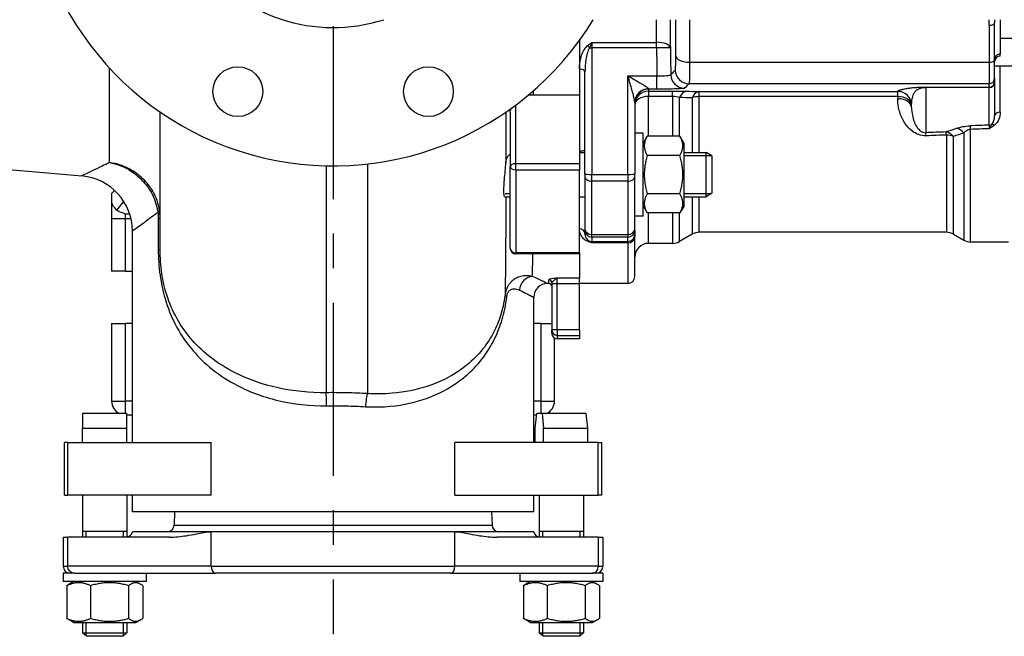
# Model space of a CAD drawing. Header units: millimetres. Extents: x 0 to 5940, y 0 to 4200.
# Tile 17 of 47: x 2101 to 2456, y 1472 to 1695. Entities that reach past the tile are written whole.
import ezdxf

# ---------------------------------------------------------------- set-up
doc = ezdxf.new("R2010")
doc.units = ezdxf.units.MM
doc.header["$LTSCALE"] = 50
doc.linetypes.add('MITTE', pattern=[2, 1.25, -0.25, 0.25, -0.25])
doc.layers.add('02-LINIE-035', color=2, linetype='CONTINUOUS')
doc.layers.add('05-ACHSE', color=1, linetype='MITTE')

msp = doc.modelspace()

# ---------------------------------------------------------------- linework, layer by layer
at = {"layer": '02-LINIE-035'}
for p, q in [((2452.78, 1680.55), (2452.78, 1693.79)), ((2454.78, 1694.99), (2454.78, 1682.59)), ((2450.78, 1693), (2450.78, 1679.58)), ((2302.78, 1687.49), (2302.78, 1667.88)), ((2302.78, 1687.49), (2302.78, 1677.11)), ((2307.28, 1686.8), (2330.62, 1686.8)), ((2307.28, 1686.8), (2307.28, 1684.83)), ((2330.62, 1684.83), (2330.62, 1686.8)), ((2460.78, 1688.14), (2454.78, 1688.14)), ((2330.62, 1684.83), (2307.28, 1684.83)), ((2307.28, 1684.83), (2307.28, 1639.07)), ((2454.78, 1681.84), (2454.78, 1682.59)), ((2342.58, 1679.58), (2450.78, 1679.58)), ((2450.78, 1679.58), (2450.78, 1671.85)), ((2452.78, 1673.85), (2452.78, 1680.55)), ((2454.78, 1681.84), (2454.78, 1681.83)), ((2133.02, 1643.32), (2133.02, 1677.45)), ((2302.78, 1677.11), (2302.78, 1667.88)), ((2304.78, 1639.16), (2304.78, 1676.13)), ((2460.78, 1678.14), (2452.78, 1678.14)), ((2454.78, 1661.56), (2454.78, 1678.14)), ((2320.28, 1639.07), (2320.28, 1674.7)), ((2320.28, 1674.7), (2330.8, 1674.7)), ((2330.8, 1669.87), (2330.8, 1674.7)), ((2452.78, 1673.85), (2452.78, 1672.55)), ((2452.78, 1672.55), (2452.78, 1672.38)), ((2452.78, 1672.38), (2452.78, 1660.24)), ((2327.78, 1669.87), (2327.78, 1669.99)), ((2330.8, 1669.87), (2327.78, 1669.87)), ((2327.78, 1669.87), (2327.78, 1669.19)), ((2327.78, 1669.19), (2336.44, 1669.19)), ((2327.78, 1669.19), (2327.78, 1667.27)), ((2336.44, 1667.27), (2336.44, 1669.19)), ((2450.78, 1671.85), (2342.39, 1671.85)), ((2346.05, 1669.01), (2417.78, 1669.01)), ((2346.05, 1667.18), (2346.05, 1669.01)), ((2417.78, 1669.01), (2417.78, 1669.1)), ((2417.78, 1667.18), (2417.78, 1669.01)), ((2450.83, 1670.45), (2427.91, 1670.54)), ((2427.91, 1670.54), (2427.91, 1654.15)), ((2427.99, 1670.64), (2450.78, 1670.55)), ((2450.78, 1670.55), (2450.78, 1671.85)), ((2450.83, 1656.89), (2450.83, 1670.45)), ((2286.22, 1667.88), (2302.78, 1667.88)), ((2302.78, 1667.88), (2302.78, 1642.93)), ((2322.78, 1665.11), (2322.78, 1639.16)), ((2336.44, 1667.27), (2327.78, 1667.27)), ((2327.78, 1652.85), (2327.78, 1667.27)), ((2336.44, 1667.27), (2336.44, 1652.85)), ((2338.94, 1652.85), (2338.94, 1666.82)), ((2343.55, 1666.76), (2343.55, 1647)), ((2417.78, 1667.18), (2346.05, 1667.18)), ((2346.05, 1647), (2346.05, 1667.18)), ((2417.78, 1667.18), (2417.78, 1666.43)), ((2151.28, 1611.89), (2151.28, 1661.62)), ((2277.78, 1661.6), (2277.78, 1641.93)), ((2279.78, 1642.93), (2279.78, 1664.14)), ((2422.78, 1663.24), (2422.78, 1664.1)), ((2444.12, 1614.64), (2444.12, 1655.33)), ((2325.78, 1654), (2322.78, 1654)), ((2325.78, 1624), (2325.78, 1654)), ((2325.78, 1650.25), (2327.28, 1652.85)), ((2339.07, 1652.85), (2327.28, 1652.85)), ((2340.58, 1650.25), (2339.07, 1652.85)), ((2435.38, 1653.29), (2435.38, 1618.14)), ((2437.88, 1617.47), (2437.88, 1652.79)), ((2441.62, 1654.03), (2441.62, 1615.3)), ((2340.58, 1627.75), (2340.58, 1650.25)), ((2302.78, 1647), (2304.78, 1647)), ((2339.07, 1645.93), (2327.28, 1645.93)), ((2340.58, 1647), (2348.58, 1647)), ((2350.54, 1645.79), (2340.58, 1645.79)), ((2348.58, 1631), (2348.58, 1647)), ((2350.58, 1645.77), (2348.58, 1647)), ((2350.58, 1645.77), (2350.58, 1632.23)), ((2081.34, 1642.15), (2123.02, 1638.51)), ((2211.28, 1642.16), (2211.28, 1560.18)), ((2226.28, 1559.85), (2226.28, 1642.85)), ((2277.78, 1612.35), (2277.78, 1641.93)), ((2279.78, 1640.69), (2279.78, 1642.93)), ((2302.78, 1642.93), (2279.78, 1642.93)), ((2279.78, 1640.69), (2279.78, 1610.78)), ((2279.78, 1640.69), (2302.78, 1640.69)), ((2302.78, 1642.93), (2302.78, 1640.69)), ((2302.78, 1610.78), (2302.78, 1640.69)), ((2304.78, 1639.16), (2304.78, 1638.23)), ((2304.78, 1638.23), (2304.78, 1619.28)), ((2307.28, 1639.07), (2320.28, 1639.07)), ((2307.28, 1636.61), (2307.28, 1639.07)), ((2320.28, 1636.61), (2307.28, 1636.61)), ((2307.28, 1617.38), (2307.28, 1636.61)), ((2320.28, 1639.07), (2320.28, 1636.61)), ((2320.28, 1636.61), (2320.28, 1617.38)), ((2322.78, 1638.23), (2322.78, 1639.16)), ((2322.78, 1619.28), (2322.78, 1638.23)), ((2134.82, 1633.3), (2133.78, 1632.14)), ((2133.78, 1632.14), (2133.78, 1629.8)), ((2133.78, 1629.8), (2133.78, 1623.1)), ((2138.13, 1629.36), (2135.49, 1626.19)), ((2275.81, 1631), (2277.78, 1631)), ((2275.93, 1632.2), (2277.78, 1632.2)), ((2302.78, 1631), (2304.78, 1631)), ((2339.07, 1632.07), (2327.28, 1632.07)), ((2340.58, 1632.2), (2350.54, 1632.2)), ((2340.58, 1631), (2348.58, 1631)), ((2343.55, 1631), (2343.55, 1617.47)), ((2346.05, 1618.14), (2346.05, 1631)), ((2350.58, 1632.23), (2348.58, 1631)), ((2325.78, 1627.75), (2327.28, 1625.14)), ((2340.58, 1627.75), (2339.07, 1625.14)), ((2133.78, 1623.1), (2138.78, 1623.1)), ((2133.78, 1623.1), (2133.78, 1604.14)), ((2138.78, 1623.1), (2138.78, 1624.73)), ((2140.31, 1624.73), (2138.78, 1624.73)), ((2138.78, 1604.14), (2138.78, 1623.1)), ((2138.78, 1623.1), (2140.76, 1623.1)), ((2150.63, 1623.21), (2151.28, 1623.21)), ((2150.63, 1623.21), (2150.63, 1611.89)), ((2325.78, 1624), (2322.78, 1624)), ((2339.07, 1625.14), (2327.28, 1625.14)), ((2327.78, 1614.14), (2327.78, 1625.14)), ((2336.44, 1625.14), (2336.44, 1614.14)), ((2338.94, 1614.8), (2338.94, 1625.14)), ((2141.28, 1542.14), (2141.28, 1618.58)), ((2304.78, 1619.28), (2304.78, 1618.92)), ((2304.78, 1617.62), (2304.78, 1618.92)), ((2322.78, 1618.92), (2322.78, 1619.28)), ((2322.78, 1618.92), (2322.78, 1617.32)), ((2307.28, 1617.38), (2320.28, 1617.38)), ((2307.28, 1616.42), (2307.28, 1617.38)), ((2320.28, 1616.42), (2307.28, 1616.42)), ((2307.28, 1616.42), (2307.28, 1614.82)), ((2320.28, 1617.38), (2320.28, 1616.42)), ((2320.28, 1614.82), (2320.28, 1616.42)), ((2322.78, 1617.32), (2322.78, 1616.6)), ((2322.78, 1602.14), (2322.78, 1616.6)), ((2343.55, 1617.47), (2338.94, 1614.8)), ((2435.38, 1618.14), (2346.05, 1618.14)), ((2437.88, 1617.47), (2441.62, 1615.3)), ((2150.63, 1611.89), (2151.28, 1611.89)), ((2307.28, 1614.82), (2320.28, 1614.82)), ((2307.28, 1614.82), (2307.28, 1614.34)), ((2320.28, 1614.34), (2307.28, 1614.34)), ((2320.28, 1614.34), (2320.28, 1614.82)), ((2320.28, 1614.34), (2320.28, 1599.64)), ((2336.44, 1614.14), (2327.78, 1614.14)), ((2457.78, 1614.64), (2444.12, 1614.64)), ((2279.78, 1610.78), (2279.78, 1610.35)), ((2302.78, 1610.78), (2279.78, 1610.78)), ((2302.78, 1610.35), (2279.78, 1610.35)), ((2302.78, 1610.78), (2302.78, 1610.35)), ((2302.78, 1610.35), (2302.78, 1601.56)), ((2302.78, 1610.35), (2302.78, 1601.56)), ((2138.78, 1604.14), (2133.78, 1604.14)), ((2138.78, 1604.14), (2141.28, 1604.14)), ((2291.78, 1599.64), (2291.78, 1601)), ((2294.78, 1599.59), (2294.78, 1601.56)), ((2302.78, 1601.56), (2294.78, 1601.56)), ((2302.78, 1599.59), (2302.78, 1601.56)), ((2291.78, 1599.64), (2291.28, 1599.64)), ((2292.78, 1600.01), (2292.78, 1599.59)), ((2292.78, 1599.59), (2294.78, 1599.59)), ((2292.78, 1599.59), (2292.78, 1582.87)), ((2294.78, 1582.87), (2294.78, 1599.59)), ((2294.78, 1599.59), (2302.78, 1599.59)), ((2320.28, 1599.64), (2302.78, 1599.64)), ((2302.78, 1582.87), (2302.78, 1599.59)), ((2286.28, 1542.14), (2286.28, 1594.64)), ((2133.78, 1585.14), (2138.78, 1585.14)), ((2133.78, 1585.14), (2133.78, 1557.14)), ((2141.28, 1585.14), (2138.78, 1585.14)), ((2138.78, 1557.14), (2138.78, 1585.14)), ((2288.78, 1585.14), (2286.28, 1585.14)), ((2288.78, 1585.14), (2288.78, 1557.14)), ((2288.78, 1585.14), (2292.78, 1585.14)), ((2292.78, 1581.64), (2292.78, 1582.87)), ((2294.78, 1582.87), (2292.78, 1582.87)), ((2293.78, 1557.14), (2293.78, 1579.9)), ((2294.78, 1582.87), (2294.78, 1580.89)), ((2302.78, 1582.87), (2294.78, 1582.87)), ((2294.78, 1580.89), (2294.78, 1579.64)), ((2294.78, 1580.89), (2302.78, 1580.89)), ((2302.78, 1579.64), (2294.78, 1579.64)), ((2302.78, 1582.87), (2302.78, 1580.89)), ((2302.78, 1580.89), (2302.78, 1579.64)), ((2133.78, 1557.14), (2138.78, 1557.14)), ((2141.28, 1557.14), (2138.78, 1557.14)), ((2138.78, 1552.64), (2138.78, 1557.14)), ((2288.78, 1557.14), (2286.28, 1557.14)), ((2288.78, 1557.14), (2293.78, 1557.14)), ((2288.78, 1557.14), (2288.78, 1552.64)), ((2123.28, 1552.64), (2123.28, 1547.39)), ((2139.28, 1552.64), (2123.28, 1552.64)), ((2139.28, 1547.39), (2139.28, 1552.64)), ((2139.28, 1552.14), (2141.28, 1552.14)), ((2286.28, 1552.14), (2287.28, 1552.14)), ((2286.8, 1547.39), (2287.33, 1552.64)), ((2289.31, 1552.64), (2287.33, 1552.64)), ((2289.31, 1552.64), (2289.85, 1547.39)), ((2305.23, 1552.64), (2289.31, 1552.64)), ((2305.76, 1547.39), (2305.23, 1552.64)), ((2123.28, 1547.39), (2139.28, 1547.39)), ((2123.28, 1542.14), (2123.28, 1547.39)), ((2139.28, 1542.14), (2139.28, 1547.39)), ((2286.8, 1542.14), (2286.8, 1547.39)), ((2289.85, 1547.39), (2305.76, 1547.39)), ((2289.85, 1542.14), (2289.85, 1547.39)), ((2305.76, 1542.14), (2305.76, 1547.39)), ((2116.7, 1523.14), (2116.7, 1542.14)), ((2117.95, 1542.14), (2116.7, 1542.14)), ((2117.95, 1523.14), (2117.95, 1542.14)), ((2117.95, 1542.14), (2169.74, 1542.14)), ((2169.74, 1523.14), (2169.74, 1542.14)), ((2309.6, 1542.14), (2257.81, 1542.14)), ((2257.81, 1523.14), (2257.81, 1542.14)), ((2309.6, 1542.14), (2310.86, 1542.14)), ((2309.6, 1523.14), (2309.6, 1542.14)), ((2310.86, 1523.14), (2310.86, 1542.14)), ((2116.7, 1523.14), (2117.95, 1523.14)), ((2169.74, 1523.14), (2117.95, 1523.14)), ((2123.28, 1523.14), (2123.28, 1507.94)), ((2139.28, 1523.14), (2139.28, 1507.96)), ((2141.28, 1517.14), (2141.28, 1523.14)), ((2257.81, 1523.14), (2309.6, 1523.14)), ((2286.28, 1517.14), (2286.28, 1523.14)), ((2288.28, 1523.14), (2288.28, 1507.96)), ((2304.28, 1523.14), (2304.28, 1507.94)), ((2310.86, 1523.14), (2309.6, 1523.14)), ((2286.28, 1517.14), (2141.28, 1517.14)), ((2156.53, 1517.14), (2156.36, 1512.35)), ((2271.03, 1517.14), (2271.19, 1512.35)), ((2156.36, 1512.35), (2271.19, 1512.35)), ((2123.28, 1510.14), (2139.28, 1510.14)), ((2124.48, 1510.14), (2124.48, 1507.94)), ((2138.07, 1507.94), (2138.07, 1510.14)), ((2169.74, 1509.94), (2141.28, 1509.94)), ((2257.81, 1509.94), (2169.74, 1509.94)), ((2169.74, 1497.44), (2169.74, 1509.94)), ((2286.28, 1509.94), (2257.81, 1509.94)), ((2257.81, 1497.44), (2257.81, 1509.94)), ((2288.28, 1510.14), (2304.28, 1510.14)), ((2289.48, 1510.14), (2289.48, 1507.94)), ((2303.07, 1507.94), (2303.07, 1510.14)), ((2116.28, 1507.94), (2117.95, 1507.94)), ((2116.28, 1507.94), (2116.28, 1497.44)), ((2154.65, 1507.94), (2117.95, 1507.94)), ((2117.95, 1497.44), (2117.95, 1507.94)), ((2309.6, 1507.94), (2272.91, 1507.94)), ((2309.6, 1507.94), (2311.28, 1507.94)), ((2309.6, 1507.94), (2309.6, 1497.44)), ((2311.28, 1507.94), (2311.28, 1497.44)), ((2116.28, 1497.44), (2117.95, 1497.44)), ((2119.2, 1494.94), (2116.28, 1494.94)), ((2116.28, 1494.94), (2116.28, 1491.94)), ((2169.74, 1497.44), (2117.95, 1497.44)), ((2120.24, 1494.94), (2119.2, 1494.94)), ((2120.24, 1494.94), (2171.26, 1494.94)), ((2146.28, 1494.94), (2146.28, 1491.94)), ((2169.74, 1497.44), (2257.81, 1497.44)), ((2256.29, 1494.94), (2171.26, 1494.94)), ((2256.29, 1494.94), (2307.32, 1494.94)), ((2309.6, 1497.44), (2257.81, 1497.44)), ((2281.28, 1494.94), (2281.28, 1491.94)), ((2308.36, 1494.94), (2307.32, 1494.94)), ((2311.28, 1494.94), (2308.36, 1494.94)), ((2309.6, 1497.44), (2311.28, 1497.44)), ((2311.28, 1494.94), (2311.28, 1491.94)), ((2146.28, 1491.94), (2116.28, 1491.94)), ((2120.03, 1491.94), (2118.37, 1490.98)), ((2142.53, 1491.94), (2144.19, 1490.98)), ((2311.28, 1491.94), (2281.28, 1491.94)), ((2285.03, 1491.94), (2283.37, 1490.98)), ((2307.53, 1491.94), (2309.19, 1490.98)), ((2117.57, 1490.43), (2117.57, 1478.64)), ((2126.17, 1490.43), (2126.17, 1478.64)), ((2139.88, 1490.43), (2139.88, 1478.64)), ((2144.99, 1490.43), (2144.99, 1478.64)), ((2282.57, 1490.43), (2282.57, 1478.64)), ((2291.17, 1490.43), (2291.17, 1478.64)), ((2304.88, 1490.43), (2304.88, 1478.64)), ((2309.99, 1490.43), (2309.99, 1478.64)), ((2120.03, 1477.14), (2118.37, 1478.09)), ((2120.03, 1477.14), (2142.53, 1477.14)), ((2123.28, 1477.14), (2123.28, 1473.36)), ((2124.48, 1477.14), (2124.48, 1472.28)), ((2138.07, 1472.28), (2138.07, 1477.14)), ((2139.28, 1477.14), (2139.28, 1473.36)), ((2142.53, 1477.14), (2144.19, 1478.09)), ((2285.03, 1477.14), (2283.37, 1478.09)), ((2285.03, 1477.14), (2307.53, 1477.14)), ((2288.28, 1477.14), (2288.28, 1473.36)), ((2289.48, 1477.14), (2289.48, 1472.28)), ((2303.07, 1472.28), (2303.07, 1477.14)), ((2304.28, 1477.14), (2304.28, 1473.36)), ((2307.53, 1477.14), (2309.19, 1478.09)), ((2123.28, 1473.36), (2139.28, 1473.36)), ((2124.64, 1472.14), (2123.28, 1473.36)), ((2137.91, 1472.14), (2139.28, 1473.36)), ((2288.28, 1473.36), (2304.28, 1473.36)), ((2289.64, 1472.14), (2288.28, 1473.36)), ((2302.91, 1472.14), (2304.28, 1473.36)), ((2137.91, 1472.14), (2124.64, 1472.14)), ((2302.91, 1472.14), (2289.64, 1472.14))]:
    msp.add_line(p, q, dxfattribs=at)
for centre in [(2179.34, 1668.99), (2248.22, 1668.99)]:
    msp.add_circle(centre, 9, dxfattribs=at)
for centre, radius, start, end in [((2213.78, 1752.14), 110, 31.3018, 328.6982), ((2213.78, 1752.14), 60, 72.2696, 287.7304), ((2454.78, 1679.83), 2, 90, 180), ((2121.28, 1618.58), 20, 0, 85), ((2346.05, 1613.14), 5, 90, 120), ((2435.38, 1613.14), 5, 60, 90), ((2444.12, 1619.64), 5, 240, 270), ((2279.78, 1612.35), 2, 180, 270), ((2327.78, 1609.14), 5, 90, 180), ((2336.44, 1619.14), 5, 270, 300), ((2320.28, 1602.14), 2.5, 270, 0), ((2291.28, 1594.64), 5, 90, 180), ((2291.78, 1598.64), 1, 0, 90), ((2294.78, 1581.64), 2, 180, 270), ((2138.78, 1557.14), 5, 180, 244.1581), ((2288.78, 1557.14), 5, 295.8419, 0), ((2153.86, 1512.44), 2.5, 270, 358), ((2273.69, 1512.44), 2.5, 182, 270), ((2138.83, 1510.44), 2.5, 305.4362, 348.463), ((2288.73, 1510.44), 2.5, 191.537, 234.5638), ((2118.78, 1497.44), 2.5, 180, 270), ((2308.78, 1497.44), 2.5, 270, 0)]:
    msp.add_arc(centre, radius, start, end, dxfattribs=at)
for centre, major_axis, ratio, start_param, end_param in [((2450.78, 1693.79), (2, 0), 0.394251, 4.712389, 6.283185), ((2330.62, 1684.66), (5, 0), 0.428436, 0.038634, 1.570371), ((2305.73, 1684.77), (1.26, -1.55), 0.292558, 1.378031, 1.915679), ((2307.28, 1684.92), (2.5, 0), 0.034899, 4.361619, 4.712389), ((2330.62, 1684.66), (5, 0.08), 0.034895, 0.034928, 1.570226), ((2332.76, 1711.96), (-0.77, 93.07), 0.026571, 1.866389, 1.982535), ((2454.78, 1680.59), (-2, 0), 0.999391, 4.712389, 6.283185), ((2342.58, 1682), (-5, 0), 0.483671, 0.039884, 1.571182), ((2450.78, 1680.55), (2, 0), 0.483671, 4.712389, 6.283185), ((2454.78, 1679.84), (-2, 0), 0.999391, 4.712389, 6.283185), ((2302.78, 1676.13), (2, 0), 0.491963, 0, 1.570796), ((2342.39, 1676.85), (3.57, -3.5), 0.998807, 3.937737, 5.487041), ((2340.79, 1675.21), (3.57, -3.5), 0.998808, 3.93803, 5.486748), ((2450.78, 1673.85), (2, 0), 0.999391, 4.712389, 6.283185), ((2450.78, 1672.55), (2, 0), 0.999391, 4.712389, 6.283185), ((2450.78, 1672.38), (2, 0), 0.965926, 4.738569, 6.283185), ((2327.78, 1665.11), (-5, 0), 0.976381, 4.712389, 6.283185), ((2327.78, 1664.88), (-5, 0), 0.999391, 4.712389, 6.283185), ((2327.78, 1664.19), (-5, 0), 0.999391, 4.712389, 6.283185), ((2341.44, 1664.13), (0.13, 5), 0.603803, 0.043795, 1.018579), ((2346.05, 1664.01), (0.13, 5), 0.609243, 0.044025, 1.005768), ((2417.78, 1664.1), (5, 0), 0.999391, 0, 1.570796), ((2417.78, 1664.01), (5, 0), 0.999391, 0, 1.570796), ((2427.99, 1667.64), (0.01, 3), 0.115556, 0.035142, 0.263514), ((2450.78, 1667.55), (-0.01, 3), 0.077034, 6.019146, 6.247519), ((2327.78, 1664.19), (-5, 0), 0.61497, 4.712389, 6.283185), ((2346.05, 1664.01), (-5, 0), 0.63399, 4.712389, 5.235988), ((2417.78, 1664.01), (5, 0), 0.63399, 0, 1.570796), ((2417.78, 1663.24), (5, 0), 0.639562, 0, 1.570796), ((2454.78, 1660.24), (-2, 0), 0.658713, 4.712389, 6.283185), ((7145.05, 1756.96), (-5308.2, -134.27), 0.006773, 5.803609, 5.806615), ((2428.04, 1649.32), (-0.19, 5), 0.042169, 5.544176, 6.021239), ((2435.38, 1649.6), (-1.7, 4.7), 0.761845, 5.157226, 5.872297), ((2435.38, 1649.6), (-0.19, 5), 0.041811, 5.54118, 6.021243), ((2439.12, 1650.92), (-1.63, 4.73), 0.74526, 5.150972, 5.884689), ((7145.05, 1756.96), (-5441.86, -137.65), 0.006773, 5.752631, 5.755122), ((2444.12, 1651.81), (-0.18, 5), 0.036552, 5.492819, 6.021299), ((7145.18, 1752.14), (-5441.86, -132.82), 0.006536, 5.752709, 5.755134), ((2450.78, 1653), (-0.07, -4.05), 0.015324, 3.427467, 4.0275), ((2450.78, 1658.82), (-2, 0), 0.965926, 1.596976, 2.072613), ((2452.7, 1655.43), (-1.22, 1.59), 0.504645, 5.295384, 6.01723), ((7145.18, 1752.14), (-5308.2, -129.44), 0.00653, 5.803622, 5.806627), ((2435.38, 1649.6), (-5, 0), 0.737656, 4.18879, 4.712389), ((2279.78, 1641.93), (-2, 0), 0.5, 4.712389, 6.283185), ((2279.78, 1641.93), (-2, 0), 0.619112, 0, 1.570796), ((2307.28, 1639.16), (-2.5, 0), 0.034899, 0, 1.570796), ((2307.28, 1638.23), (-2.5, 0), 0.650865, 0, 1.570796), ((2320.28, 1639.16), (2.5, 0), 0.034899, 4.712389, 6.283185), ((2320.28, 1638.23), (2.5, 0), 0.650865, 4.712389, 6.283185), ((2146.13, 1625.35), (4.95, 0.73), 0.252828, 5.754659, 6.241414), ((2302.78, 1617.62), (2, 0), 0.870616, 0, 1.570796), ((2307.28, 1619.28), (-2.5, 0), 0.759194, 0, 1.570796), ((2307.28, 1618.92), (-2.5, 0), 0.999391, 0, 1.570796), ((2320.28, 1619.28), (2.5, 0), 0.759194, 4.712389, 6.283185), ((2320.28, 1618.92), (2.5, 0), 0.999391, 4.712389, 6.283185), ((2305.73, 1613.09), (0.73, 1.86), 0.603842, 0.041128, 0.578776), ((2320.28, 1617.32), (2.5, 0), 0.999391, 4.712389, 6.283185), ((2320.28, 1616.6), (2.5, 0), 0.903572, 4.712389, 6.283185), ((2279.78, 1612.35), (-2, 0), 0.785302, 0, 1.570796), ((2307.28, 1617.32), (2.5, 0), 0.999391, 4.361619, 4.712389), ((2285.75, 1597.28), (2.11, 4.53), 0.915203, 0.469904, 1.97298), ((2291.78, 1600.01), (1, 0), 0.991022, 0, 1.570796), ((2280.86, 1594.97), (-4.96, 0.63), 0.212142, 0.022974, 0.53798), ((2294.78, 1582.87), (-2, 0), 0.992746, 0, 1.570796), ((2211.28, 1555.46), (-0.06, 5), 0.032256, 4.712026, 5.947594), ((2226.28, 1555.12), (0.28, 4.99), 0.161044, 0.334892, 1.579822), ((2171.26, 1497.44), (0, -2.5), 0.607368, 4.712389, 6.283185), ((2256.29, 1497.44), (0, -2.5), 0.607368, 0, 1.570796)]:
    msp.add_ellipse(centre, major_axis=major_axis, ratio=ratio, start_param=start_param, end_param=end_param, dxfattribs=at)
for points in [[(2330.62, 1686.8), (2330.62, 1689.5), (2330.62, 1692.23), (2330.61, 1694.99)], [(2335.61, 1694.99), (2335.61, 1691.54), (2335.61, 1688.12), (2335.62, 1684.74)], [(2337.59, 1681.91), (2337.59, 1686.19), (2337.59, 1690.55), (2337.6, 1694.99)], [(2342.59, 1694.99), (2342.59, 1689.74), (2342.59, 1684.61), (2342.58, 1679.58)], [(2450.78, 1693), (2450.78, 1693.66), (2450.79, 1694.32), (2450.8, 1694.99)], [(2452.78, 1694.98), (2452.78, 1694.58), (2452.78, 1694.18), (2452.78, 1693.79)], [(2335.62, 1684.74), (2335.67, 1681.53), (2335.73, 1678.32), (2335.79, 1675.1)], [(2335.79, 1675.1), (2336.33, 1675.65), (2336.86, 1676.2), (2337.4, 1676.74)], [(2286.22, 1667.88), (2286.22, 1668.37), (2286.22, 1668.86), (2286.22, 1669.35)], [(2336.44, 1669.19), (2338.25, 1669.19), (2340, 1669.17), (2341.44, 1669.13)], [(2342.39, 1671.85), (2341.86, 1671.3), (2341.32, 1670.76), (2340.79, 1670.21)], [(2341.44, 1669.13), (2342.98, 1669.09), (2344.52, 1669.05), (2346.05, 1669.01)], [(2284.28, 1667.7), (2284.91, 1667.82), (2285.56, 1667.88), (2286.22, 1667.88)], [(2338.94, 1666.82), (2338.29, 1667.07), (2337.42, 1667.27), (2336.44, 1667.27)], [(2343.55, 1666.76), (2342.01, 1666.78), (2340.48, 1666.8), (2338.94, 1666.82)], [(2276.23, 1661.61), (2276.22, 1655.19), (2276.22, 1649.07), (2276.21, 1643.33)], [(2435.25, 1654.43), (2436.47, 1654.87), (2437.72, 1655.31), (2438.99, 1655.75)], [(2438.99, 1655.75), (2440.25, 1656.18), (2441.98, 1656.56), (2443.99, 1656.63)], [(2441.62, 1654.03), (2440.35, 1653.62), (2439.1, 1653.21), (2437.88, 1652.79)], [(2285.75, 1602.2), (2285.84, 1604), (2285.91, 1606.75), (2285.96, 1610.39)]]:
    msp.add_open_spline(points, degree=3, dxfattribs=at)
for points, knots in [([(2305.73, 1685.64), (2306.23, 1686.04), (2306.75, 1686.42), (2307.27, 1686.79), (2307.27, 1686.79), (2307.28, 1686.8), (2307.28, 1686.8)], [0, 0, 0, 0, 0.99332, 0.99332, 0.99332, 1, 1, 1, 1]), ([(2307.28, 1686.8), (2307.28, 1686.79), (2307.28, 1686.79), (2307.27, 1686.79), (2306.99, 1686.17), (2306.71, 1685.51), (2306.42, 1684.84)], [0, 0, 0, 0, 0.00645, 0.00645, 0.00645, 1, 1, 1, 1]), ([(2302.78, 1677.11), (2302.78, 1678.62), (2302.98, 1680.1), (2303.41, 1681.57), (2303.62, 1682.3), (2303.9, 1683.04), (2304.26, 1683.74), (2304.63, 1684.43), (2305.08, 1685.12), (2305.73, 1685.64)], [0, 0, 0, 0, 0.5, 0.5, 0.5, 0.75, 0.75, 0.75, 1, 1, 1, 1]), ([(2306.42, 1684.84), (2306.02, 1684.24), (2305.8, 1683.56), (2305.6, 1682.88), (2305.59, 1682.84), (2305.58, 1682.79), (2305.56, 1682.75), (2305.38, 1682.06), (2305.24, 1681.37), (2305.13, 1680.67), (2305.12, 1680.63), (2305.12, 1680.59), (2305.11, 1680.56), (2304.88, 1679.09), (2304.78, 1677.61), (2304.78, 1676.13)], [0, 0, 0, 0, 0.234382, 0.234382, 0.234382, 0.25, 0.25, 0.25, 0.486601, 0.486601, 0.486601, 0.5, 0.5, 0.5, 1, 1, 1, 1]), ([(2337.4, 1676.74), (2337.45, 1676.8), (2337.5, 1677.33), (2337.54, 1678.22), (2337.55, 1678.62), (2337.56, 1679.1), (2337.57, 1679.65), (2337.58, 1680.31), (2337.59, 1681.07), (2337.59, 1681.91)], [0, 0, 0, 0, 0.499378, 0.499378, 0.499378, 0.724627, 0.724627, 0.724627, 1, 1, 1, 1]), ([(2342.58, 1679.58), (2342.58, 1677.31), (2342.56, 1675.39), (2342.53, 1674.06), (2342.5, 1672.72), (2342.45, 1671.94), (2342.39, 1671.85)], [0, 0, 0, 0, 0.499805, 0.499805, 0.499805, 1, 1, 1, 1]), ([(2320.28, 1674.7), (2321.12, 1674.21), (2321.96, 1673.73), (2322.79, 1673.25), (2323.42, 1672.89), (2324.05, 1672.52), (2324.66, 1672.16), (2324.81, 1672.07), (2324.96, 1671.98), (2325.11, 1671.89), (2325.65, 1671.57), (2326.17, 1671.25), (2326.64, 1670.95), (2326.75, 1670.87), (2326.86, 1670.8), (2326.97, 1670.73), (2327.42, 1670.42), (2327.78, 1670.14), (2327.78, 1669.99)], [0, 0, 0, 0, 0.282947, 0.282947, 0.282947, 0.5, 0.5, 0.5, 0.553468, 0.553468, 0.553468, 0.75, 0.75, 0.75, 0.797842, 0.797842, 0.797842, 1, 1, 1, 1]), ([(2322.78, 1665.11), (2322.78, 1665.42), (2322.69, 1665.87), (2322.59, 1666.32), (2322.57, 1666.39), (2322.56, 1666.46), (2322.54, 1666.53), (2322.53, 1666.57), (2322.52, 1666.62), (2322.51, 1666.67), (2322.47, 1666.85), (2322.42, 1667.04), (2322.37, 1667.23), (2322.22, 1667.83), (2322.06, 1668.44), (2321.89, 1669.05), (2321.83, 1669.26), (2321.78, 1669.46), (2321.72, 1669.67), (2321.52, 1670.37), (2321.32, 1671.09), (2321.11, 1671.8), (2320.84, 1672.76), (2320.56, 1673.73), (2320.28, 1674.7)], [0, 0, 0, 0, 0.151458, 0.151458, 0.151458, 0.174623, 0.174623, 0.174623, 0.189563, 0.189563, 0.189563, 0.25, 0.25, 0.25, 0.437254, 0.437254, 0.437254, 0.5, 0.5, 0.5, 0.712215, 0.712215, 0.712215, 1, 1, 1, 1]), ([(2330.8, 1674.7), (2332.1, 1674.67), (2333.37, 1674.7), (2335.2, 1674.85), (2335.75, 1674.97), (2335.79, 1675.1)], [0, 0, 0, 0, 0.5, 0.5, 1, 1, 1, 1]), ([(2340.79, 1670.21), (2340.7, 1670.12), (2339.59, 1670.03), (2337.75, 1669.97), (2335.92, 1669.91), (2333.39, 1669.87), (2330.8, 1669.87)], [0, 0, 0, 0, 0.5, 0.5, 0.5, 1, 1, 1, 1]), ([(2417.78, 1669.1), (2417.78, 1669.16), (2417.83, 1669.23), (2417.94, 1669.3), (2418.02, 1669.36), (2418.14, 1669.41), (2418.29, 1669.47), (2418.32, 1669.48), (2418.34, 1669.49), (2418.37, 1669.5), (2418.54, 1669.56), (2418.75, 1669.63), (2418.99, 1669.7), (2419.11, 1669.73), (2419.24, 1669.76), (2419.38, 1669.8), (2419.51, 1669.83), (2419.64, 1669.86), (2419.8, 1669.89), (2420.07, 1669.95), (2420.36, 1670.01), (2420.65, 1670.07), (2420.7, 1670.07), (2420.73, 1670.08), (2420.78, 1670.09), (2420.97, 1670.12), (2421.17, 1670.16), (2421.36, 1670.19), (2421.55, 1670.22), (2421.74, 1670.24), (2421.94, 1670.27), (2421.96, 1670.28), (2421.98, 1670.28), (2422.02, 1670.28), (2422.27, 1670.32), (2422.52, 1670.35), (2422.78, 1670.38), (2423.05, 1670.41), (2423.33, 1670.44), (2423.61, 1670.46), (2423.64, 1670.47), (2423.67, 1670.47), (2423.72, 1670.47), (2423.91, 1670.49), (2424.1, 1670.5), (2424.29, 1670.52), (2424.47, 1670.53), (2424.64, 1670.54), (2424.82, 1670.55), (2424.88, 1670.56), (2424.91, 1670.56), (2424.98, 1670.56), (2425.12, 1670.57), (2425.26, 1670.58), (2425.4, 1670.59), (2425.49, 1670.59), (2425.58, 1670.59), (2425.67, 1670.6), (2425.75, 1670.6), (2425.8, 1670.6), (2425.9, 1670.61), (2426, 1670.61), (2426.1, 1670.61), (2426.21, 1670.62), (2426.3, 1670.62), (2426.39, 1670.62), (2426.48, 1670.62), (2426.49, 1670.63), (2426.5, 1670.63), (2426.51, 1670.63), (2426.52, 1670.63), (2426.53, 1670.63), (2426.56, 1670.63), (2426.64, 1670.63), (2426.71, 1670.63), (2426.78, 1670.63), (2426.86, 1670.63), (2426.95, 1670.63), (2427.03, 1670.64), (2427.14, 1670.64), (2427.25, 1670.64), (2427.36, 1670.64), (2427.43, 1670.64), (2427.51, 1670.64), (2427.59, 1670.64), (2427.64, 1670.64), (2427.69, 1670.64), (2427.74, 1670.64), (2427.77, 1670.64), (2427.81, 1670.64), (2427.84, 1670.64), (2427.89, 1670.64), (2427.94, 1670.64), (2427.99, 1670.64)], [0, 0, 0, 0, 0.131077, 0.131077, 0.131077, 0.234375, 0.234375, 0.234375, 0.25, 0.25, 0.25, 0.375, 0.375, 0.375, 0.4375, 0.4375, 0.4375, 0.5, 0.5, 0.5, 0.609375, 0.609375, 0.609375, 0.625, 0.625, 0.625, 0.684441, 0.684441, 0.684441, 0.742188, 0.742188, 0.742188, 0.75, 0.75, 0.75, 0.807154, 0.807154, 0.807154, 0.867187, 0.867187, 0.867187, 0.875, 0.875, 0.875, 0.903643, 0.903643, 0.903643, 0.929687, 0.929687, 0.929687, 0.9375, 0.9375, 0.9375, 0.951828, 0.951828, 0.951828, 0.960937, 0.960937, 0.960937, 0.96875, 0.96875, 0.96875, 0.975915, 0.975915, 0.975915, 0.982422, 0.982422, 0.982422, 0.983398, 0.983398, 0.983398, 0.984375, 0.984375, 0.984375, 0.986733, 0.986733, 0.986733, 0.989521, 0.989521, 0.989521, 0.993125, 0.993125, 0.993125, 0.995619, 0.995619, 0.995619, 0.99731, 0.99731, 0.99731, 0.998419, 0.998419, 0.998419, 1, 1, 1, 1]), ([(2422.78, 1664.1), (2422.78, 1664.38), (2422.79, 1664.67), (2422.84, 1665.27), (2422.88, 1665.58), (2422.97, 1666.19), (2423.02, 1666.5), (2423.16, 1667.1), (2423.24, 1667.39), (2423.45, 1667.97), (2423.57, 1668.25), (2423.81, 1668.65), (2423.89, 1668.78), (2424.08, 1669.03), (2424.19, 1669.16), (2424.43, 1669.4), (2424.57, 1669.52), (2424.88, 1669.75), (2425.06, 1669.86), (2425.37, 1670.02), (2425.49, 1670.07), (2425.74, 1670.18), (2425.88, 1670.23), (2426.12, 1670.3), (2426.2, 1670.33), (2426.39, 1670.38), (2426.49, 1670.4), (2426.67, 1670.44), (2426.73, 1670.45), (2426.86, 1670.47), (2426.94, 1670.48), (2427.06, 1670.5), (2427.11, 1670.5), (2427.2, 1670.51), (2427.25, 1670.52), (2427.37, 1670.53), (2427.43, 1670.53), (2427.56, 1670.54), (2427.6, 1670.54), (2427.69, 1670.54), (2427.72, 1670.54), (2427.77, 1670.54), (2427.79, 1670.54), (2427.84, 1670.54), (2427.87, 1670.54), (2427.91, 1670.54)], [0, 0, 0, 0, 0.125, 0.125, 0.25, 0.25, 0.375, 0.375, 0.5, 0.5, 0.625, 0.625, 0.6875, 0.6875, 0.75, 0.75, 0.8125, 0.8125, 0.875, 0.875, 0.90625, 0.90625, 0.9375, 0.9375, 0.953125, 0.953125, 0.96875, 0.96875, 0.976562, 0.976562, 0.984375, 0.984375, 0.988281, 0.988281, 0.992188, 0.992188, 0.996094, 0.996094, 0.998047, 0.998047, 0.999023, 0.999023, 0.999512, 0.999512, 1, 1, 1, 1]), ([(2428.04, 1653.02), (2427.06, 1652.98), (2426.1, 1653.16), (2425.25, 1653.47), (2425.23, 1653.48), (2425.21, 1653.49), (2425.19, 1653.49), (2424.36, 1653.81), (2423.65, 1654.23), (2423.01, 1654.71), (2422.99, 1654.73), (2422.97, 1654.74), (2422.95, 1654.76), (2421.68, 1655.74), (2420.75, 1656.89), (2420.01, 1658.14), (2420, 1658.16), (2419.99, 1658.18), (2419.97, 1658.2), (2419.23, 1659.46), (2418.7, 1660.78), (2418.34, 1662.15), (2418.16, 1662.84), (2418.02, 1663.53), (2417.92, 1664.24), (2417.83, 1664.96), (2417.78, 1665.69), (2417.78, 1666.43)], [0, 0, 0, 0, 0.125, 0.125, 0.125, 0.127921, 0.127921, 0.127921, 0.25, 0.25, 0.25, 0.254296, 0.254296, 0.254296, 0.5, 0.5, 0.5, 0.504145, 0.504145, 0.504145, 0.751946, 0.751946, 0.751946, 0.874991, 0.874991, 0.874991, 1, 1, 1, 1]), ([(2277.78, 1661.6), (2277.78, 1661.6), (2277.78, 1661.6), (2277.78, 1661.61), (2277.78, 1661.61), (2277.78, 1661.63), (2277.78, 1661.64), (2277.78, 1661.66), (2277.78, 1661.67), (2277.79, 1661.86), (2277.82, 1662.04), (2277.9, 1662.43), (2277.97, 1662.65), (2278.04, 1662.85)], [-0.4907309, -0.4907309, -0.4907309, -0.4907309, -0.490624, -0.490624, -0.4885929, -0.4885929, -0.4853188, -0.4853188, -0.4791601, -0.4791601, -0.4136863, -0.4136863, -0.3409473, -0.3409473, -0.3409473, -0.3409473]), ([(2422.78, 1663.24), (2422.78, 1662.26), (2422.88, 1661.31), (2423.06, 1660.39), (2423.21, 1659.62), (2423.42, 1658.88), (2423.7, 1658.15), (2423.75, 1658), (2423.81, 1657.86), (2423.88, 1657.71), (2424.16, 1657.06), (2424.5, 1656.42), (2424.97, 1655.82), (2425.09, 1655.66), (2425.22, 1655.51), (2425.36, 1655.36), (2425.56, 1655.15), (2425.77, 1654.95), (2426.02, 1654.77), (2426.16, 1654.66), (2426.31, 1654.57), (2426.49, 1654.48), (2426.59, 1654.42), (2426.69, 1654.38), (2426.81, 1654.33), (2427.12, 1654.21), (2427.51, 1654.13), (2427.91, 1654.15)], [0, 0, 0, 0, 0.27373, 0.27373, 0.27373, 0.5, 0.5, 0.5, 0.545141, 0.545141, 0.545141, 0.75, 0.75, 0.75, 0.803101, 0.803101, 0.803101, 0.875, 0.875, 0.875, 0.914227, 0.914227, 0.914227, 0.9375, 0.9375, 0.9375, 1, 1, 1, 1]), ([(2454.78, 1661.56), (2454.78, 1660.69), (2454.63, 1659.85), (2454.31, 1659.03), (2453.99, 1658.22), (2453.51, 1657.42), (2452.7, 1656.82)], [0, 0, 0, 0, 0.5, 0.5, 0.5, 1, 1, 1, 1]), ([(2451.74, 1657.12), (2452.19, 1657.57), (2452.39, 1658.08), (2452.54, 1658.59), (2452.55, 1658.61), (2452.55, 1658.62), (2452.56, 1658.64), (2452.71, 1659.16), (2452.78, 1659.7), (2452.78, 1660.24)], [0, 0, 0, 0, 0.484941, 0.484941, 0.484941, 0.5, 0.5, 0.5, 1, 1, 1, 1]), ([(2444.12, 1655.33), (2443.48, 1655.28), (2442.97, 1655.05), (2442.58, 1654.81), (2442.19, 1654.57), (2441.88, 1654.3), (2441.62, 1654.03)], [0, 0, 0, 0, 0.5, 0.5, 0.5, 1, 1, 1, 1]), ([(2450.78, 1655.56), (2450.78, 1655.57), (2450.78, 1655.57), (2450.78, 1655.57), (2450.87, 1655.74), (2450.95, 1655.9), (2451.03, 1656.05), (2451.11, 1656.19), (2451.19, 1656.33), (2451.28, 1656.46), (2451.43, 1656.71), (2451.58, 1656.93), (2451.74, 1657.12)], [0, 0, 0, 0, 0.005022, 0.005022, 0.005022, 0.262946, 0.262946, 0.262946, 0.518867, 0.518867, 0.518867, 1, 1, 1, 1]), ([(2452.7, 1656.82), (2452.11, 1656.37), (2451.45, 1655.97), (2450.79, 1655.57), (2450.79, 1655.57), (2450.78, 1655.57), (2450.78, 1655.56)], [0, 0, 0, 0, 0.995137, 0.995137, 0.995137, 1, 1, 1, 1]), ([(2302.78, 1647.46), (2302.85, 1647.46), (2302.93, 1647.46), (2303.15, 1647.47), (2303.29, 1647.49), (2303.6, 1647.53), (2303.77, 1647.57), (2304.14, 1647.65), (2304.34, 1647.7), (2304.67, 1647.75), (2304.77, 1647.76), (2304.78, 1647.72), (2304.78, 1647.72), (2304.78, 1647.72)], [0.7354672, 0.7354672, 0.7354672, 0.7354672, 0.7615757, 0.7615757, 0.8141673, 0.8141673, 0.8899261, 0.8899261, 1.0068289, 1.0068289, 1.136523, 1.136523, 1.142617, 1.142617, 1.142617, 1.142617]), ([(2276.21, 1643.26), (2276.24, 1643.72), (2276.31, 1644.14), (2276.53, 1644.91), (2276.69, 1645.24), (2277.13, 1645.89), (2277.43, 1646.18), (2277.78, 1646.4)], [-1.4047825, -1.4047825, -1.4047825, -1.4047825, -1.2701352, -1.2701352, -1.1374476, -1.1374476, -0.971004, -0.971004, -0.971004, -0.971004]), ([(2133.02, 1643.32), (2132.05, 1642.87), (2131.15, 1642.45), (2127.53, 1640.75), (2125.49, 1639.74), (2123.45, 1638.72), (2123.02, 1638.51), (2123.02, 1638.51)], [-32.823449, -32.823449, -32.823449, -32.823449, -32.161435, -32.161435, -29.968355, -29.968355, -28.432814, -28.432814, -28.432814, -28.432814]), ([(2151.08, 1626.02), (2150.9, 1627.23), (2150.6, 1628.43), (2149.53, 1631.46), (2148.59, 1633.22), (2146.86, 1635.57), (2146.27, 1636.27), (2144.22, 1638.4), (2142.61, 1639.65), (2139.6, 1641.37), (2138.29, 1641.96), (2135.66, 1642.84), (2134.34, 1643.14), (2133.02, 1643.32)], [-2.030754, -2.030754, -2.030754, -2.030754, -1.747838, -1.747838, -1.295172, -1.295172, -1.088477, -1.088477, -0.628889, -0.628889, -0.30382, -0.30382, 0.001782, 0.001782, 0.001782, 0.001782]), ([(2133.02, 1643.32), (2134.3, 1643.09), (2135.58, 1642.74), (2138.13, 1641.77), (2139.4, 1641.13), (2142.31, 1639.3), (2143.87, 1637.98), (2145.85, 1635.77), (2146.43, 1635.05), (2148.09, 1632.64), (2149, 1630.84), (2150.03, 1627.77), (2150.32, 1626.55), (2150.49, 1625.35)], [-0.001782, -0.001782, -0.001782, -0.001782, 0.30382, 0.30382, 0.628889, 0.628889, 1.088477, 1.088477, 1.295172, 1.295172, 1.747838, 1.747838, 2.030754, 2.030754, 2.030754, 2.030754]), ([(2275.81, 1631), (2275.79, 1631), (2275.77, 1631.01), (2275.66, 1631.11), (2275.58, 1631.39), (2275.48, 1632.33), (2275.47, 1632.97), (2275.5, 1634.53), (2275.55, 1635.45), (2275.71, 1637.43), (2275.8, 1638.48), (2276, 1640.59), (2276.09, 1641.62), (2276.18, 1642.81), (2276.19, 1643.04), (2276.21, 1643.26)], [-3.133887, -3.133887, -3.133887, -3.133887, -3.068501, -3.068501, -2.756925, -2.756925, -2.446996, -2.446996, -2.132899, -2.132899, -1.816942, -1.816942, -1.49734, -1.49734, -1.418559, -1.418559, -1.418559, -1.418559]), ([(2135.49, 1626.19), (2135.34, 1626.42), (2135.15, 1626.64), (2134.84, 1627.01), (2134.65, 1627.23), (2134.4, 1627.58), (2134.29, 1627.75), (2134.09, 1628.13), (2134, 1628.35), (2133.89, 1628.74), (2133.85, 1628.95), (2133.79, 1629.38), (2133.78, 1629.6), (2133.78, 1629.8)], [-2.7783672, -2.7783672, -2.7783672, -2.7783672, -2.6693886, -2.6693886, -2.5608616, -2.5608616, -2.4856693, -2.4856693, -2.4104769, -2.4104769, -2.349237, -2.349237, -2.287997, -2.287997, -2.287997, -2.287997]), ([(2276.18, 1631.05), (2276.17, 1627.62), (2276.16, 1624.39), (2276.1, 1609.2), (2276.03, 1600.38), (2275.9, 1595.57)], [5.623023, 5.623023, 5.623023, 5.623023, 7.174026, 7.174026, 13.43354, 13.43354, 13.43354, 13.43354]), ([(2138.78, 1624.73), (2138.1, 1624.98), (2137.35, 1625.25), (2136.24, 1625.76), (2135.84, 1625.97), (2135.49, 1626.19)], [0, 0, 0, 0, 0.2408513, 0.2408513, 0.3908869, 0.3908869, 0.3908869, 0.3908869]), ([(2151.28, 1623.21), (2151.28, 1623.69), (2151.26, 1624.16), (2151.2, 1625.1), (2151.15, 1625.57), (2151.08, 1626.02)], [0, 0, 0, 0, 0.1081138, 0.1081138, 0.2162276, 0.2162276, 0.2162276, 0.2162276]), ([(2141.28, 1618.58), (2141.28, 1618.58), (2141.61, 1618.84), (2143.21, 1620.07), (2144.82, 1621.28), (2148.03, 1623.62), (2149.2, 1624.45), (2150.49, 1625.35)], [28.432814, 28.432814, 28.432814, 28.432814, 29.968355, 29.968355, 32.161435, 32.161435, 33.209119, 33.209119, 33.209119, 33.209119]), ([(2150.49, 1625.35), (2150.54, 1625), (2150.58, 1624.65), (2150.62, 1623.94), (2150.63, 1623.58), (2150.63, 1623.21)], [-0.2162276, -0.2162276, -0.2162276, -0.2162276, -0.1081138, -0.1081138, 0, 0, 0, 0]), ([(2305.73, 1614.89), (2305.08, 1615.15), (2304.64, 1615.48), (2304.27, 1615.83), (2303.91, 1616.18), (2303.63, 1616.55), (2303.42, 1616.93), (2302.98, 1617.7), (2302.78, 1618.52), (2302.78, 1619.37)], [0, 0, 0, 0, 0.25, 0.25, 0.25, 0.5, 0.5, 0.5, 1, 1, 1, 1]), ([(2304.78, 1617.62), (2304.78, 1617.14), (2304.88, 1616.67), (2305.11, 1616.22), (2305.12, 1616.21), (2305.12, 1616.2), (2305.13, 1616.18), (2305.24, 1615.97), (2305.38, 1615.77), (2305.57, 1615.57), (2305.58, 1615.56), (2305.59, 1615.54), (2305.61, 1615.53), (2305.8, 1615.33), (2306.02, 1615.14), (2306.42, 1614.97)], [0, 0, 0, 0, 0.5, 0.5, 0.5, 0.515316, 0.515316, 0.515316, 0.75, 0.75, 0.75, 0.766696, 0.766696, 0.766696, 1, 1, 1, 1]), ([(2150.63, 1611.89), (2150.63, 1608.77), (2150.84, 1605.64), (2151.67, 1599.68), (2152.29, 1596.85), (2154.05, 1590.86), (2155.28, 1587.79), (2158.38, 1581.78), (2160.29, 1578.88), (2164.48, 1573.76), (2166.71, 1571.5), (2171.9, 1567.16), (2174.9, 1565.12), (2182.92, 1560.74), (2188.23, 1558.72), (2199.5, 1556.04), (2205.46, 1555.39), (2211.44, 1555.46)], [0, 0, 0, 0, 0.93798, 0.93798, 1.863856, 1.863856, 3.009582, 3.009582, 4.280208, 4.280208, 5.45302, 5.45302, 6.760011, 6.760011, 8.684954, 8.684954, 10.6042, 10.6042, 10.6042, 10.6042]), ([(2211.28, 1560.18), (2205.38, 1560.11), (2199.5, 1560.7), (2188.37, 1563.14), (2183.14, 1564.97), (2175.22, 1568.96), (2172.26, 1570.82), (2167.14, 1574.78), (2164.94, 1576.84), (2160.81, 1581.52), (2158.92, 1584.17), (2155.87, 1589.68), (2154.65, 1592.5), (2152.91, 1598), (2152.3, 1600.61), (2151.48, 1606.11), (2151.28, 1609), (2151.28, 1611.89)], [-10.6042, -10.6042, -10.6042, -10.6042, -8.684954, -8.684954, -6.760011, -6.760011, -5.45302, -5.45302, -4.280208, -4.280208, -3.009582, -3.009582, -1.863856, -1.863856, -0.93798, -0.93798, 0, 0, 0, 0]), ([(2307.28, 1614.34), (2307.28, 1614.34), (2307.27, 1614.34), (2307.27, 1614.34), (2306.75, 1614.52), (2306.23, 1614.7), (2305.73, 1614.89)], [0, 0, 0, 0, 0.00668, 0.00668, 0.00668, 1, 1, 1, 1]), ([(2306.42, 1614.97), (2306.71, 1614.84), (2306.99, 1614.64), (2307.27, 1614.35), (2307.28, 1614.34), (2307.28, 1614.34), (2307.28, 1614.34)], [0, 0, 0, 0, 0.99355, 0.99355, 0.99355, 1, 1, 1, 1]), ([(2285.75, 1602.2), (2285.44, 1602.27), (2285.12, 1602.32), (2284.08, 1602.45), (2283.34, 1602.47), (2281.94, 1602.29), (2281.31, 1602.15), (2280.15, 1601.7), (2279.62, 1601.44), (2278.7, 1600.8), (2278.3, 1600.46), (2277.65, 1599.75), (2277.38, 1599.42), (2276.91, 1598.69), (2276.69, 1598.28), (2276.32, 1597.42), (2276.18, 1596.97), (2276, 1596.19), (2275.94, 1595.88), (2275.9, 1595.57)], [-1.230237, -1.230237, -1.230237, -1.230237, -1.102539, -1.102539, -0.826659, -0.826659, -0.607315, -0.607315, -0.435362, -0.435362, -0.303091, -0.303091, -0.212375, -0.212375, -0.126258, -0.126258, -0.048561, -0.048561, 0, 0, 0, 0]), ([(2291.28, 1599.64), (2291.28, 1599.64), (2290.76, 1599.88), (2288.82, 1600.8), (2287.47, 1601.42), (2285.75, 1602.2)], [-2.959607, -2.959607, -2.959607, -2.959607, -1.412216, -1.412216, 0, 0, 0, 0]), ([(2294.78, 1601.56), (2294.25, 1601.52), (2293.72, 1601.47), (2292.83, 1601.36), (2292.46, 1601.29), (2292.03, 1601.18), (2291.91, 1601.14), (2291.8, 1601.06), (2291.78, 1601.03), (2291.78, 1601)], [-0.5131175, -0.5131175, -0.5131175, -0.5131175, -0.3309608, -0.3309608, -0.1667632, -0.1667632, -0.0641397, -0.0641397, 0, 0, 0, 0]), ([(2292.78, 1600.01), (2292.78, 1600.05), (2292.79, 1600.09), (2292.87, 1600.2), (2292.95, 1600.28), (2293.23, 1600.52), (2293.48, 1600.7), (2294.07, 1601.18), (2294.43, 1601.47), (2294.78, 1601.56)], [0, 0, 0, 0, 0.0641397, 0.0641397, 0.1667632, 0.1667632, 0.3309608, 0.3309608, 0.5131175, 0.5131175, 0.5131175, 0.5131175]), ([(2276.53, 1594.97), (2276.55, 1595.13), (2276.58, 1595.28), (2276.66, 1595.66), (2276.73, 1595.87), (2276.9, 1596.28), (2277, 1596.47), (2277.23, 1596.79), (2277.35, 1596.94), (2277.65, 1597.23), (2277.84, 1597.36), (2278.27, 1597.59), (2278.51, 1597.66), (2279.05, 1597.76), (2279.34, 1597.77), (2279.99, 1597.7), (2280.33, 1597.6), (2280.82, 1597.42), (2280.96, 1597.35), (2281.11, 1597.28)], [0, 0, 0, 0, 0.048561, 0.048561, 0.126258, 0.126258, 0.212375, 0.212375, 0.303091, 0.303091, 0.435362, 0.435362, 0.607315, 0.607315, 0.826659, 0.826659, 1.102539, 1.102539, 1.230237, 1.230237, 1.230237, 1.230237]), ([(2281.11, 1597.28), (2282.72, 1596.48), (2283.97, 1595.83), (2285.79, 1594.89), (2286.28, 1594.64), (2286.28, 1594.64)], [0, 0, 0, 0, 1.412216, 1.412216, 2.959607, 2.959607, 2.959607, 2.959607]), ([(2225.47, 1555.12), (2228.53, 1554.94), (2231.58, 1554.99), (2239.22, 1555.73), (2243.71, 1556.74), (2251.95, 1559.76), (2255.72, 1561.75), (2261.41, 1565.85), (2263.55, 1567.75), (2267.4, 1571.97), (2269.12, 1574.28), (2271.78, 1578.82), (2272.81, 1580.95), (2274.55, 1585.47), (2275.26, 1587.87), (2276.1, 1591.88), (2276.35, 1593.41), (2276.53, 1594.97)], [0, 0, 0, 0, 0.9963, 0.9963, 2.568503, 2.568503, 4.125307, 4.125307, 5.210533, 5.210533, 6.295754, 6.295754, 7.144703, 7.144703, 7.974554, 7.974554, 8.45754, 8.45754, 8.45754, 8.45754]), ([(2275.9, 1595.57), (2275.72, 1594.15), (2275.48, 1592.77), (2274.66, 1589.13), (2273.97, 1586.96), (2272.28, 1582.88), (2271.28, 1580.96), (2268.7, 1576.88), (2267.03, 1574.8), (2263.28, 1571.02), (2261.2, 1569.33), (2255.67, 1565.66), (2252.01, 1563.89), (2244, 1561.22), (2239.64, 1560.33), (2232.21, 1559.71), (2229.25, 1559.67), (2226.28, 1559.85)], [-8.45754, -8.45754, -8.45754, -8.45754, -7.974554, -7.974554, -7.144703, -7.144703, -6.295754, -6.295754, -5.210533, -5.210533, -4.125307, -4.125307, -2.568503, -2.568503, -0.9963, -0.9963, 0, 0, 0, 0]), ([(2226.28, 1559.85), (2223.81, 1559.99), (2221.31, 1560.08), (2216.3, 1560.19), (2213.79, 1560.21), (2211.28, 1560.18)], [-1.506176, -1.506176, -1.506176, -1.506176, -0.753088, -0.753088, 0, 0, 0, 0]), ([(2211.44, 1555.46), (2213.79, 1555.49), (2216.14, 1555.47), (2220.82, 1555.36), (2223.16, 1555.26), (2225.47, 1555.12)], [0, 0, 0, 0, 0.753088, 0.753088, 1.506176, 1.506176, 1.506176, 1.506176]), ([(2140.28, 1508.4), (2140.28, 1508.4), (2140.28, 1508.4), (2140.28, 1508.4), (2140.27, 1508.39), (2140.26, 1508.39), (2140.25, 1508.38), (2140.15, 1508.3), (2139.95, 1508.15), (2139.47, 1507.98), (2139.24, 1507.94), (2138.97, 1507.94)], [-0.475799, -0.475799, -0.475799, -0.475799, -0.4652849, -0.4652849, -0.4400599, -0.4400599, -0.393562, -0.393562, -0.1525265, -0.1525265, 0, 0, 0, 0]), ([(2154.65, 1507.94), (2155.61, 1507.94), (2156.67, 1508), (2158.79, 1508.2), (2159.85, 1508.35), (2161.93, 1508.68), (2163.29, 1508.93), (2165.24, 1509.3), (2166.16, 1509.48), (2167.99, 1509.8), (2168.9, 1509.94), (2169.74, 1509.94)], [-1.795271, -1.795271, -1.795271, -1.795271, -1.430553, -1.430553, -1.065835, -1.065835, -0.635674, -0.635674, -0.317837, -0.317837, 0, 0, 0, 0]), ([(2257.81, 1509.94), (2258.65, 1509.94), (2259.57, 1509.8), (2261.4, 1509.48), (2262.31, 1509.3), (2264.27, 1508.93), (2265.62, 1508.68), (2267.71, 1508.35), (2268.77, 1508.2), (2270.88, 1508), (2271.95, 1507.94), (2272.91, 1507.94)], [0, 0, 0, 0, 0.317837, 0.317837, 0.635674, 0.635674, 1.065835, 1.065835, 1.430553, 1.430553, 1.795271, 1.795271, 1.795271, 1.795271]), ([(2288.58, 1507.94), (2288.37, 1507.94), (2288.17, 1507.97), (2287.8, 1508.08), (2287.63, 1508.16), (2287.42, 1508.29), (2287.36, 1508.34), (2287.3, 1508.38), (2287.29, 1508.39), (2287.28, 1508.4), (2287.28, 1508.4), (2287.28, 1508.4)], [-0.934364, -0.934364, -0.934364, -0.934364, -0.8158368, -0.8158368, -0.6649592, -0.6649592, -0.5524138, -0.5524138, -0.4950276, -0.4950276, -0.4710054, -0.4710054, -0.4710054, -0.4710054]), ([(2120.24, 1494.94), (2120.24, 1494.94), (2120.24, 1494.94), (2120.06, 1494.94), (2119.89, 1494.96), (2119.56, 1495.04), (2119.4, 1495.1), (2118.98, 1495.32), (2118.74, 1495.52), (2118.36, 1495.99), (2118.21, 1496.25), (2118.01, 1496.83), (2117.95, 1497.13), (2117.95, 1497.44)], [-0.0007591, -0.0007591, -0.0007591, -0.0007591, 0, 0, 0.059883, 0.059883, 0.1193751, 0.1193751, 0.2210258, 0.2210258, 0.3159514, 0.3159514, 0.4077297, 0.4077297, 0.4077297, 0.4077297]), ([(2307.32, 1494.94), (2307.32, 1494.94), (2307.32, 1494.94), (2307.49, 1494.94), (2307.66, 1494.96), (2308, 1495.04), (2308.16, 1495.1), (2308.58, 1495.32), (2308.82, 1495.52), (2309.2, 1495.99), (2309.35, 1496.25), (2309.55, 1496.83), (2309.6, 1497.13), (2309.6, 1497.44)], [-0.4075085, -0.4075085, -0.4075085, -0.4075085, -0.4067513, -0.4067513, -0.347012, -0.347012, -0.2876627, -0.2876627, -0.1862559, -0.1862559, -0.0915581, -0.0915581, 0, 0, 0, 0])]:
    msp.add_open_spline(points, degree=3, knots=knots, dxfattribs=at)
for points, weights in [([(2327.28, 1652.85), (2325.28, 1649.39), (2327.28, 1645.93)], [1, 1.15470053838, 1]), ([(2339.07, 1645.93), (2341.07, 1649.39), (2339.07, 1652.85)], [1, 1.15470053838, 1]), ([(2327.28, 1645.93), (2325.28, 1639), (2327.28, 1632.07)], [1, 1.15470053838, 1]), ([(2339.07, 1632.07), (2341.07, 1639), (2339.07, 1645.93)], [1, 1.15470053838, 1]), ([(2327.28, 1632.07), (2325.28, 1628.61), (2327.28, 1625.14)], [1, 1.15470053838, 1]), ([(2339.07, 1625.14), (2341.07, 1628.61), (2339.07, 1632.07)], [1, 1.15470053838, 1]), ([(2126.17, 1490.43), (2121.87, 1492.43), (2117.57, 1490.43)], [1, 1.15470053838, 1]), ([(2117.57, 1490.43), (2117.98, 1490.75), (2118.37, 1490.98)], [1, 1.02218750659, 1.03801064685]), ([(2139.88, 1490.43), (2133.02, 1492.43), (2126.17, 1490.43)], [1, 1.15470053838, 1]), ([(2144.99, 1490.43), (2142.43, 1492.43), (2139.88, 1490.43)], [1, 1.15470053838, 1]), ([(2291.17, 1490.43), (2286.87, 1492.43), (2282.57, 1490.43)], [1, 1.15470053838, 1]), ([(2282.57, 1490.43), (2282.98, 1490.75), (2283.37, 1490.98)], [1, 1.02218750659, 1.03801064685]), ([(2304.88, 1490.43), (2298.02, 1492.43), (2291.17, 1490.43)], [1, 1.15470053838, 1]), ([(2309.99, 1490.43), (2307.43, 1492.43), (2304.88, 1490.43)], [1, 1.15470053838, 1]), ([(2118.37, 1478.09), (2117.98, 1478.32), (2117.57, 1478.64)], [1.03801064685, 1.02218750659, 1]), ([(2117.57, 1478.64), (2121.87, 1476.64), (2126.17, 1478.64)], [1, 1.15470053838, 1]), ([(2126.17, 1478.64), (2133.02, 1476.64), (2139.88, 1478.64)], [1, 1.15470053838, 1]), ([(2139.88, 1478.64), (2142.43, 1476.64), (2144.99, 1478.64)], [1, 1.15470053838, 1]), ([(2282.57, 1478.64), (2286.87, 1476.64), (2291.17, 1478.64)], [1, 1.15470053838, 1]), ([(2283.37, 1478.09), (2282.98, 1478.32), (2282.57, 1478.64)], [1.03801064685, 1.02218750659, 1]), ([(2291.17, 1478.64), (2298.02, 1476.64), (2304.88, 1478.64)], [1, 1.15470053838, 1]), ([(2304.88, 1478.64), (2307.43, 1476.64), (2309.99, 1478.64)], [1, 1.15470053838, 1])]:
    msp.add_rational_spline(points, weights, degree=2, dxfattribs=at)
at = {"layer": '05-ACHSE'}
msp.add_line((2213.78, 1992.68), (2213.78, 1472.96), dxfattribs=at)

doc.saveas('drawing.dxf')
